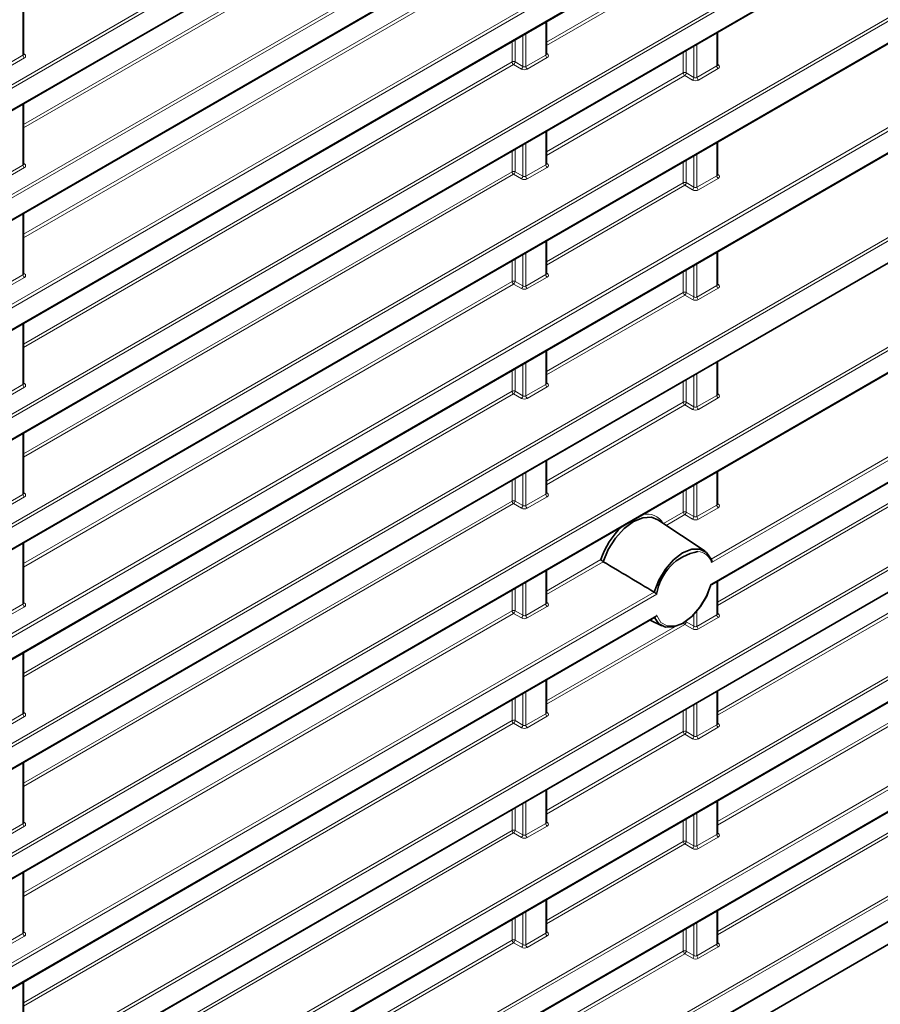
# Model space of a CAD drawing. Header units: millimetres. Extents: x 0 to 1118, y 0 to 864.
# Tile 36 of 256: x 188 to 208, y 137 to 160. Entities that reach past the tile are written whole.
import ezdxf

# ---------------------------------------------------------------- set-up
doc = ezdxf.new("R2010")
doc.units = ezdxf.units.MM

msp = doc.modelspace()

# ---------------------------------------------------------------- linework, layer by layer
at = {"color": 7, "linetype": 'Continuous', "lineweight": 18}
for p, q in [((187.6368, 158.4169), (321.3809, 235.6257)), ((321.4144, 235.5656), (187.6703, 158.3568)), ((187.6703, 157.8565), (321.4144, 235.0654)), ((187.6368, 155.8652), (321.3809, 233.074)), ((321.4144, 233.0139), (187.6703, 155.8051)), ((187.6703, 155.3049), (321.4144, 232.5137)), ((187.6368, 153.3135), (321.3809, 230.5224)), ((321.4144, 230.4622), (187.6703, 153.2534)), ((187.6703, 152.7532), (321.4144, 229.962)), ((187.6368, 150.7618), (321.3809, 227.9707)), ((321.4144, 227.9106), (187.6703, 150.7017)), ((187.6703, 150.2015), (321.4144, 227.4103)), ((187.6368, 148.2101), (321.3809, 225.419)), ((321.4144, 225.3589), (187.6703, 148.15)), ((187.6703, 147.6498), (321.4144, 224.8586)), ((187.6368, 145.6584), (321.3809, 222.8673)), ((321.4144, 222.8072), (187.6703, 145.5983)), ((187.6703, 145.0981), (321.4144, 222.307)), ((187.6368, 143.1067), (321.3809, 220.3156)), ((321.4144, 220.2555), (187.6703, 143.0466)), ((187.6703, 142.5464), (321.4144, 219.7553)), ((187.6368, 140.555), (321.3809, 217.7639)), ((321.4144, 217.7038), (187.6703, 140.4949)), ((187.6703, 139.9947), (321.4144, 217.2036)), ((187.6368, 135.4517), (321.3809, 212.6605)), ((321.4144, 212.6004), (187.6703, 135.3916)), ((187.6703, 134.8913), (321.4144, 212.1002)), ((187.6368, 132.9), (321.3809, 210.1088)), ((321.4144, 210.0487), (187.6703, 132.8399)), ((187.6703, 132.3396), (321.4144, 209.5485)), ((187.6368, 130.3483), (321.3809, 207.5571)), ((321.4144, 207.497), (187.6703, 130.2882)), ((187.6703, 129.788), (321.4144, 206.9968)), ((187.6368, 127.7966), (321.3809, 205.0055)), ((321.4144, 204.9453), (187.6703, 127.7365)), ((187.6703, 127.2363), (321.4144, 204.4451)), ((188.2752, 157.7032), (199.6336, 164.2603)), ((199.6671, 164.2001), (188.2752, 157.6237)), ((188.2752, 155.1515), (199.6336, 161.7086)), ((199.6671, 161.6484), (188.2752, 155.072)), ((203.6111, 161.453), (200.4298, 159.6165)), ((200.4298, 159.537), (203.6446, 161.3929)), ((188.2605, 159.312), (188.2605, 160.7321)), ((227.153, 160.8156), (204.2597, 147.5996)), ((204.2684, 147.5252), (227.2113, 160.7698)), ((227.2113, 160.2696), (204.2684, 147.0249)), ((200.4151, 160.0937), (200.4151, 159.318)), ((199.8831, 159.7866), (199.8831, 159.0536)), ((199.9519, 159.0506), (199.9519, 159.8263)), ((204.3926, 159.8382), (204.3926, 159.0625)), ((199.6336, 159.6426), (199.6336, 159.1569)), ((199.7024, 159.1579), (199.7024, 159.6823)), ((203.8605, 159.531), (203.8605, 158.7981)), ((203.9294, 158.7951), (203.9294, 159.5707)), ((186.6763, 158.3975), (188.2605, 159.312)), ((188.2752, 159.3503), (188.2953, 159.337)), ((200.4151, 159.318), (199.9519, 159.0506)), ((200.4522, 159.3414), (200.4298, 159.3573)), ((203.6111, 159.387), (203.6111, 158.9013)), ((203.6799, 158.9024), (203.6799, 159.4267)), ((188.294, 159.2519), (186.7816, 158.3788)), ((188.2752, 152.5998), (199.6336, 159.1569)), ((199.6671, 159.0968), (188.2752, 152.5203)), ((199.6671, 159.0968), (199.8478, 158.9925)), ((199.8831, 159.0536), (199.7024, 159.1579)), ((199.9854, 158.9905), (200.4486, 159.2579)), ((204.3926, 159.0625), (203.9294, 158.7951)), ((204.4297, 159.0859), (204.4072, 159.1017)), ((203.6111, 158.9013), (200.4298, 157.0648)), ((200.4298, 156.9853), (203.6446, 158.8412)), ((203.6446, 158.8412), (203.8252, 158.7369)), ((203.8605, 158.7981), (203.6799, 158.9024)), ((203.9629, 158.735), (204.4261, 159.0024)), ((188.2605, 156.7603), (188.2605, 158.1804)), ((200.4151, 157.542), (200.4151, 156.7663)), ((199.8831, 157.2349), (199.8831, 156.5019)), ((199.9519, 156.4989), (199.9519, 157.2746)), ((204.3926, 157.2865), (204.3926, 156.5108)), ((199.6336, 157.0909), (199.6336, 156.6052)), ((199.7024, 156.6062), (199.7024, 157.1306)), ((203.9294, 156.2434), (203.9294, 157.0191)), ((188.2752, 156.7986), (188.2953, 156.7853)), ((200.4522, 156.7897), (200.4298, 156.8056)), ((203.6111, 156.8353), (203.6111, 156.3496)), ((203.6799, 156.3507), (203.6799, 156.8751)), ((203.8605, 156.9793), (203.8605, 156.2464)), ((186.6763, 155.8458), (188.2605, 156.7603)), ((188.294, 156.7002), (186.7816, 155.8271)), ((188.2752, 150.0481), (199.6336, 156.6052)), ((199.6671, 156.5451), (188.2752, 149.9686)), ((199.6671, 156.5451), (199.8478, 156.4408)), ((199.8831, 156.5019), (199.7024, 156.6062)), ((200.4151, 156.7663), (199.9519, 156.4989)), ((199.9854, 156.4388), (200.4486, 156.7062)), ((204.4297, 156.5342), (204.4072, 156.55)), ((203.6111, 156.3496), (200.4298, 154.5131)), ((203.8605, 156.2464), (203.6799, 156.3507)), ((204.3926, 156.5108), (203.9294, 156.2434)), ((203.9629, 156.1833), (204.4261, 156.4507)), ((200.4298, 154.4336), (203.6446, 156.2895)), ((203.6446, 156.2895), (203.8252, 156.1852)), ((188.2605, 154.2086), (188.2605, 155.6287)), ((200.4151, 154.9903), (200.4151, 154.2147)), ((199.9519, 153.9472), (199.9519, 154.7229)), ((204.3926, 154.7348), (204.3926, 153.9591)), ((199.6336, 154.5392), (199.6336, 154.0535)), ((199.7024, 154.0545), (199.7024, 154.5789)), ((199.8831, 154.6832), (199.8831, 153.9503)), ((200.4522, 154.238), (200.4298, 154.2539)), ((203.6111, 154.2836), (203.6111, 153.7979)), ((203.6799, 153.799), (203.6799, 154.3234)), ((203.8605, 154.4276), (203.8605, 153.6947)), ((203.9294, 153.6917), (203.9294, 154.4674)), ((186.6763, 153.2941), (188.2605, 154.2086)), ((188.294, 154.1485), (186.7816, 153.2754)), ((188.2752, 154.2469), (188.2953, 154.2336)), ((188.2752, 147.4964), (199.6336, 154.0535)), ((199.8831, 153.9503), (199.7024, 154.0545)), ((200.4151, 154.2147), (199.9519, 153.9472)), ((199.9854, 153.8871), (200.4486, 154.1545)), ((199.6671, 153.9934), (188.2752, 147.4169)), ((199.6671, 153.9934), (199.8478, 153.8891)), ((203.6111, 153.7979), (200.4298, 151.9614)), ((203.8605, 153.6947), (203.6799, 153.799)), ((204.3926, 153.9591), (203.9294, 153.6917)), ((203.9629, 153.6316), (204.4261, 153.899)), ((204.4297, 153.9825), (204.4072, 153.9983)), ((200.4298, 151.8819), (203.6446, 153.7378)), ((203.6446, 153.7378), (203.8252, 153.6336)), ((188.2605, 151.6569), (188.2605, 153.077)), ((200.4151, 152.4386), (200.4151, 151.663)), ((199.6336, 151.9875), (199.6336, 151.5018)), ((199.7024, 151.5028), (199.7024, 152.0272)), ((199.8831, 152.1315), (199.8831, 151.3986)), ((199.9519, 151.3955), (199.9519, 152.1712)), ((204.3926, 152.1831), (204.3926, 151.4074)), ((203.6799, 151.2473), (203.6799, 151.7717)), ((203.8605, 151.876), (203.8605, 151.143)), ((203.9294, 151.14), (203.9294, 151.9157)), ((186.6763, 150.7424), (188.2605, 151.6569)), ((188.294, 151.5968), (186.7816, 150.7237)), ((188.2752, 151.6952), (188.2953, 151.6819)), ((200.4151, 151.663), (199.9519, 151.3955)), ((199.9854, 151.3354), (200.4486, 151.6028)), ((200.4522, 151.6864), (200.4298, 151.7022)), ((203.6111, 151.732), (203.6111, 151.2463)), ((188.2752, 144.9447), (199.6336, 151.5018)), ((199.6671, 151.4417), (188.2752, 144.8652)), ((199.6671, 151.4417), (199.8478, 151.3374)), ((199.8831, 151.3986), (199.7024, 151.5028)), ((204.3926, 151.4074), (203.9294, 151.14)), ((203.9629, 151.0799), (204.4261, 151.3473)), ((204.4297, 151.4308), (204.4072, 151.4466)), ((203.6111, 151.2463), (200.4298, 149.4097)), ((200.4298, 149.3303), (203.6446, 151.1861)), ((203.6446, 151.1861), (203.8252, 151.0819)), ((203.8605, 151.143), (203.6799, 151.2473)), ((188.2605, 149.1052), (188.2605, 150.5253)), ((200.4151, 149.8869), (200.4151, 149.1113)), ((199.7024, 148.9512), (199.7024, 149.4755)), ((199.8831, 149.5798), (199.8831, 148.8469)), ((199.9519, 148.8439), (199.9519, 149.6195)), ((204.3926, 149.6314), (204.3926, 148.8557)), ((199.6336, 149.4358), (199.6336, 148.9501)), ((203.6799, 148.6956), (203.6799, 149.22)), ((203.8605, 149.3243), (203.8605, 148.5913)), ((203.9294, 148.5883), (203.9294, 149.364)), ((186.6763, 148.1907), (188.2605, 149.1052)), ((188.294, 149.0451), (186.7816, 148.172)), ((188.2752, 149.1435), (188.2953, 149.1303)), ((200.4151, 149.1113), (199.9519, 148.8439)), ((199.9854, 148.7837), (200.4486, 149.0512)), ((200.4522, 149.1347), (200.4298, 149.1505)), ((203.6111, 149.1803), (203.6111, 148.6946)), ((208.9144, 149.2044), (204.4072, 146.6025)), ((204.4072, 146.523), (208.9479, 149.1443)), ((188.2752, 142.393), (199.6336, 148.9501)), ((199.6671, 148.89), (188.2752, 142.3136)), ((199.6671, 148.89), (199.8478, 148.7857)), ((199.8831, 148.8469), (199.7024, 148.9512)), ((204.3926, 148.8557), (203.9294, 148.5883)), ((203.9629, 148.5282), (204.4261, 148.7956)), ((204.4297, 148.8791), (204.4072, 148.895)), ((203.6111, 148.6946), (203.1489, 148.4278)), ((203.2128, 148.3852), (203.6446, 148.6345)), ((203.6446, 148.6345), (203.8252, 148.5302)), ((203.8605, 148.5913), (203.6799, 148.6956)), ((188.2605, 146.5536), (188.2605, 147.9736)), ((201.6944, 147.5881), (200.4298, 146.858)), ((200.4298, 146.7786), (201.7505, 147.541)), ((200.4151, 147.3353), (200.4151, 146.5596)), ((199.8831, 147.0281), (199.8831, 146.2952)), ((199.9519, 146.2922), (199.9519, 147.0678)), ((204.3926, 147.0797), (204.3926, 146.304)), ((187.6368, 138.0034), (202.9345, 146.8346)), ((202.9929, 146.7888), (187.6703, 137.9432)), ((199.6336, 146.8841), (199.6336, 146.3984)), ((199.7024, 146.3995), (199.7024, 146.9238)), ((186.6763, 145.639), (188.2605, 146.5536)), ((188.294, 146.4934), (186.7816, 145.6203)), ((188.2752, 146.5918), (188.2953, 146.5786)), ((200.4151, 146.5596), (199.9519, 146.2922)), ((199.9854, 146.2321), (200.4486, 146.4995)), ((200.4522, 146.583), (200.4298, 146.5988)), ((208.9144, 146.6527), (204.4072, 144.0508)), ((204.4072, 143.9713), (208.9479, 146.5926)), ((187.6703, 137.443), (202.9929, 146.2886)), ((188.2752, 139.8413), (199.6336, 146.3984)), ((199.6671, 146.3383), (188.2752, 139.7619)), ((199.6671, 146.3383), (199.8478, 146.234)), ((199.8831, 146.2952), (199.7024, 146.3995)), ((203.8605, 146.3183), (203.8605, 146.0396)), ((203.9294, 146.0366), (203.9294, 146.3949)), ((204.3926, 146.304), (203.9294, 146.0366)), ((203.9629, 145.9765), (204.4261, 146.2439)), ((204.4297, 146.3274), (204.4072, 146.3433)), ((200.4298, 144.2269), (203.6446, 146.0828)), ((203.416, 146.0303), (200.4298, 144.3063)), ((203.6446, 146.0828), (203.8252, 145.9785)), ((203.6799, 146.1439), (203.6799, 146.161)), ((203.8605, 146.0396), (203.6799, 146.1439)), ((188.2605, 144.0019), (188.2605, 145.4219)), ((200.4151, 144.7836), (200.4151, 144.0079)), ((199.8831, 144.4764), (199.8831, 143.7435)), ((199.9519, 143.7405), (199.9519, 144.5161)), ((204.3926, 144.528), (204.3926, 143.7523)), ((199.6336, 144.3324), (199.6336, 143.8467)), ((199.7024, 143.8478), (199.7024, 144.3721)), ((203.8605, 144.2209), (203.8605, 143.4879)), ((203.9294, 143.4849), (203.9294, 144.2606)), ((186.6763, 143.0873), (188.2605, 144.0019)), ((188.2752, 144.0401), (188.2953, 144.0269)), ((200.4151, 144.0079), (199.9519, 143.7405)), ((200.4522, 144.0313), (200.4298, 144.0471)), ((203.6111, 144.0769), (203.6111, 143.5912)), ((203.6799, 143.5922), (203.6799, 144.1166)), ((208.9144, 144.101), (204.4072, 141.4991)), ((204.4072, 141.4196), (208.9479, 144.0409)), ((188.294, 143.9418), (186.7816, 143.0687)), ((188.2752, 137.2896), (199.6336, 143.8467)), ((199.6671, 143.7866), (188.2752, 137.2102)), ((199.6671, 143.7866), (199.8478, 143.6823)), ((199.8831, 143.7435), (199.7024, 143.8478)), ((199.9854, 143.6804), (200.4486, 143.9478)), ((204.3926, 143.7523), (203.9294, 143.4849)), ((204.4297, 143.7757), (204.4072, 143.7916)), ((203.6111, 143.5912), (200.4298, 141.7546)), ((200.4298, 141.6752), (203.6446, 143.5311)), ((203.6446, 143.5311), (203.8252, 143.4268)), ((203.8605, 143.4879), (203.6799, 143.5922)), ((203.9629, 143.4248), (204.4261, 143.6922)), ((188.2605, 141.4502), (188.2605, 142.8702)), ((200.4151, 142.2319), (200.4151, 141.4562)), ((199.8831, 141.9247), (199.8831, 141.1918)), ((199.9519, 141.1888), (199.9519, 141.9645)), ((204.3926, 141.9763), (204.3926, 141.2007)), ((199.6336, 141.7807), (199.6336, 141.295)), ((199.7024, 141.2961), (199.7024, 141.8205)), ((203.8605, 141.6692), (203.8605, 140.9363)), ((203.9294, 140.9332), (203.9294, 141.7089)), ((186.6763, 140.5356), (188.2605, 141.4502)), ((188.2752, 141.4884), (188.2953, 141.4752)), ((200.4151, 141.4562), (199.9519, 141.1888)), ((200.4522, 141.4796), (200.4298, 141.4954)), ((203.6111, 141.5252), (203.6111, 141.0395)), ((203.6799, 141.0405), (203.6799, 141.5649)), ((208.9144, 141.5493), (204.4072, 138.9474)), ((204.4072, 138.8679), (208.9479, 141.4892)), ((188.294, 141.3901), (186.7816, 140.517)), ((188.2752, 134.7379), (199.6336, 141.295)), ((199.6671, 141.2349), (188.2752, 134.6585)), ((199.6671, 141.2349), (199.8478, 141.1306)), ((199.8831, 141.1918), (199.7024, 141.2961)), ((199.9854, 141.1287), (200.4486, 141.3961)), ((204.4297, 141.2241), (204.4072, 141.2399)), ((203.6111, 141.0395), (200.4298, 139.2029)), ((200.4298, 139.1235), (203.6446, 140.9794)), ((203.6446, 140.9794), (203.8252, 140.8751)), ((203.8605, 140.9363), (203.6799, 141.0405)), ((204.3926, 141.2007), (203.9294, 140.9332)), ((203.9629, 140.8731), (204.4261, 141.1405)), ((188.2605, 138.8985), (188.2605, 140.3186)), ((200.4151, 139.6802), (200.4151, 138.9045)), ((199.9519, 138.6371), (199.9519, 139.4128)), ((204.3926, 139.4246), (204.3926, 138.649)), ((199.6336, 139.229), (199.6336, 138.7433)), ((199.7024, 138.7444), (199.7024, 139.2688)), ((199.8831, 139.373), (199.8831, 138.6401)), ((203.9294, 138.3816), (203.9294, 139.1572)), ((188.2752, 138.9367), (188.2953, 138.9235)), ((200.4522, 138.9279), (200.4298, 138.9437)), ((203.6111, 138.9735), (203.6111, 138.4878)), ((203.6799, 138.4888), (203.6799, 139.0132)), ((203.8605, 139.1175), (203.8605, 138.3846)), ((186.6763, 137.9839), (188.2605, 138.8985)), ((188.294, 138.8384), (186.7816, 137.9653)), ((188.2752, 132.1863), (199.6336, 138.7433)), ((199.8831, 138.6401), (199.7024, 138.7444)), ((200.4151, 138.9045), (199.9519, 138.6371)), ((199.9854, 138.577), (200.4486, 138.8444)), ((199.6671, 138.6832), (188.2752, 132.1068)), ((199.6671, 138.6832), (199.8478, 138.579)), ((203.6111, 138.4878), (200.4298, 136.6513)), ((203.8605, 138.3846), (203.6799, 138.4888)), ((204.3926, 138.649), (203.9294, 138.3816)), ((203.9629, 138.3214), (204.4261, 138.5889)), ((204.4297, 138.6724), (204.4072, 138.6882)), ((200.4298, 136.5718), (203.6446, 138.4277)), ((203.6446, 138.4277), (203.8252, 138.3234)), ((188.2605, 136.3468), (188.2605, 137.7669))]:
    msp.add_line(p, q, dxfattribs=at)
at = {"color": 7, "linetype": 'Continuous', "lineweight": 35}
for p, q in [((187.6599, 157.8337), (321.4041, 235.0425)), ((187.6599, 155.282), (321.4041, 232.4908)), ((187.6599, 152.7303), (321.4041, 229.9391)), ((187.6599, 150.1786), (321.4041, 227.3874)), ((187.6599, 147.6269), (321.4041, 224.8358)), ((187.6599, 145.0752), (321.4041, 222.2841)), ((187.6599, 142.5235), (321.4041, 219.7324)), ((187.6599, 139.9718), (321.4041, 217.1807)), ((187.6599, 134.8684), (321.4041, 212.0773)), ((187.6599, 132.3168), (321.4041, 209.5256)), ((187.6599, 129.7651), (321.4041, 206.9739)), ((187.6599, 127.2134), (321.4041, 204.4222)), ((188.2752, 159.3337), (188.2752, 160.7405)), ((204.2756, 147.0121), (227.1834, 160.2366)), ((200.4298, 159.3397), (200.4298, 160.1022)), ((204.4072, 159.0842), (204.4072, 159.8466)), ((188.2752, 156.782), (188.2752, 158.1888)), ((200.4298, 156.788), (200.4298, 157.5505)), ((204.4072, 156.5325), (204.4072, 157.2949)), ((188.2752, 154.2303), (188.2752, 155.6372)), ((200.4298, 154.2363), (200.4298, 154.9988)), ((204.4072, 153.9808), (204.4072, 154.7432)), ((188.2752, 151.6786), (188.2752, 153.0855)), ((200.4298, 151.6846), (200.4298, 152.4471)), ((204.4072, 151.4291), (204.4072, 152.1915)), ((188.2752, 149.1269), (188.2752, 150.5338)), ((200.4298, 149.1329), (200.4298, 149.8954)), ((204.4072, 148.8774), (204.4072, 149.6399)), ((204.1166, 147.7831), (203.0166, 148.5159)), ((188.2752, 146.5752), (188.2752, 147.9821)), ((200.4298, 146.5812), (200.4298, 147.3437)), ((204.4072, 146.3257), (204.4072, 147.0882)), ((187.6599, 137.4201), (202.965, 146.2556)), ((202.8404, 146.1837), (203.1149, 146.0479)), ((188.2752, 144.0235), (188.2752, 145.4304)), ((200.4298, 144.0296), (200.4298, 144.792)), ((204.4072, 143.774), (204.4072, 144.5365)), ((188.2752, 141.4718), (188.2752, 142.8787)), ((200.4298, 141.4779), (200.4298, 142.2403)), ((204.4072, 141.2223), (204.4072, 141.9848)), ((188.2752, 138.9201), (188.2752, 140.327)), ((200.4298, 138.9262), (200.4298, 139.6886)), ((204.4072, 138.6706), (204.4072, 139.4331)), ((208.9126, 138.9579), (204.4072, 136.357)), ((188.2752, 136.3685), (188.2752, 137.7753))]:
    msp.add_line(p, q, dxfattribs=at)
at = {"color": 7, "linetype": 'Continuous', "lineweight": 35, "flags": 128}
for points in [[(201.7505, 147.541), (201.8682, 147.8248), (202.0341, 148.0889), (202.2347, 148.3116), (202.4532, 148.4744), (202.6718, 148.5639), (202.8724, 148.5728), (203.0166, 148.5159)], [(204.2597, 147.5996), (204.1549, 147.7534), (203.9996, 147.8324), (203.8079, 147.8294), (203.5971, 147.7448), (203.3864, 147.5861), (203.1947, 147.3677), (203.0394, 147.1094), (202.9345, 146.8346)], [(202.9345, 146.2528), (203.0394, 146.099), (203.1947, 146.02), (203.3864, 146.023), (203.5971, 146.1076), (203.8079, 146.2663), (203.9996, 146.4847), (204.1549, 146.743), (204.2597, 147.0178)]]:
    msp.add_lwpolyline(points, dxfattribs=at)
at = {"color": 7, "linetype": 'Continuous', "lineweight": 18, "flags": 128}
msp.add_lwpolyline([(204.2684, 147.0249), (204.1716, 146.7558), (204.0229, 146.5011), (203.8367, 146.2853), (203.6306, 146.1291), (203.4246, 146.0474), (203.2383, 146.0481), (203.0897, 146.1312), (202.9929, 146.2886)], dxfattribs=at)
at = {"color": 7, "linetype": 'Continuous', "lineweight": 18}
for centre, radius, start, end in [((188.3378, 159.3157), 0.0774, 182.73424, 235.53336), ((188.2797, 159.3604), 0.0281, 259.94532, 303.58137), ((200.4924, 159.3217), 0.0774, 182.73424, 235.53336), ((200.437, 159.3659), 0.0288, 255.19806, 301.84826), ((199.6691, 159.0881), 0.0774, 64.47048, 117.26164), ((199.7109, 159.1606), 0.0774, 182.73424, 235.53336), ((199.6179, 159.166), 0.085, 305.44584, 354.55416), ((204.4699, 159.0662), 0.0774, 182.73424, 235.53336), ((204.4145, 159.1104), 0.0289, 255.42575, 301.82467), ((199.7985, 159.0617), 0.085, 305.44584, 354.55416), ((200.0292, 159.0543), 0.0774, 182.73424, 235.53336), ((203.6466, 158.8325), 0.0774, 64.47048, 117.26164), ((203.6884, 158.905), 0.0774, 182.73424, 235.53336), ((203.5953, 158.9104), 0.085, 305.44584, 354.55416), ((203.776, 158.8062), 0.085, 305.44584, 354.55416), ((204.0067, 158.7988), 0.0774, 182.73424, 235.53336), ((188.2797, 156.8088), 0.0281, 259.94532, 303.58137), ((200.437, 156.8142), 0.0288, 255.19806, 301.84826), ((188.3378, 156.764), 0.0774, 182.73424, 235.53336), ((199.6691, 156.5364), 0.0774, 64.47048, 117.26164), ((199.7109, 156.6089), 0.0774, 182.73424, 235.53336), ((199.6179, 156.6143), 0.085, 305.44584, 354.55416), ((200.4924, 156.77), 0.0774, 182.73424, 235.53336), ((199.7985, 156.51), 0.085, 305.44584, 354.55416), ((200.0292, 156.5026), 0.0774, 182.73424, 235.53336), ((203.6466, 156.2808), 0.0774, 64.47048, 117.26164), ((203.6884, 156.3533), 0.0774, 182.73424, 235.53336), ((203.5953, 156.3587), 0.085, 305.44584, 354.55416), ((204.4699, 156.5145), 0.0774, 182.73424, 235.53336), ((204.4145, 156.5587), 0.0289, 255.42575, 301.82467), ((203.776, 156.2545), 0.085, 305.44584, 354.55416), ((204.0067, 156.2471), 0.0774, 182.73424, 235.53336), ((188.3378, 154.2123), 0.0774, 182.73424, 235.53336), ((188.2797, 154.2571), 0.0281, 259.94532, 303.58137), ((199.6691, 153.9847), 0.0774, 64.47048, 117.26164), ((199.7109, 154.0572), 0.0774, 182.73424, 235.53336), ((199.6179, 154.0626), 0.085, 305.44584, 354.55416), ((200.4924, 154.2183), 0.0774, 182.73424, 235.53336), ((200.437, 154.2625), 0.0288, 255.19806, 301.84826), ((199.7985, 153.9583), 0.085, 305.44584, 354.55416), ((200.0292, 153.9509), 0.0774, 182.73424, 235.53336), ((203.6466, 153.7291), 0.0774, 64.47048, 117.26164), ((203.6884, 153.8016), 0.0774, 182.73424, 235.53336), ((203.5953, 153.8071), 0.085, 305.44584, 354.55416), ((204.4699, 153.9628), 0.0774, 182.73424, 235.53336), ((204.4145, 154.007), 0.0289, 255.42575, 301.82467), ((203.776, 153.7028), 0.085, 305.44584, 354.55416), ((204.0067, 153.6954), 0.0774, 182.73424, 235.53336), ((188.3378, 151.6606), 0.0774, 182.73424, 235.53336), ((188.2797, 151.7054), 0.0281, 259.94532, 303.58137), ((199.6691, 151.433), 0.0774, 64.47048, 117.26164), ((200.4924, 151.6667), 0.0774, 182.73424, 235.53336), ((200.437, 151.7108), 0.0288, 255.19806, 301.84826), ((199.7109, 151.5055), 0.0774, 182.73424, 235.53336), ((199.6179, 151.5109), 0.085, 305.44584, 354.55416), ((199.7985, 151.4066), 0.085, 305.44584, 354.55416), ((200.0292, 151.3992), 0.0774, 182.73424, 235.53336), ((204.4699, 151.4111), 0.0774, 182.73424, 235.53336), ((204.4145, 151.4553), 0.0289, 255.42575, 301.82467), ((203.6466, 151.1775), 0.0774, 64.47048, 117.26164), ((203.6884, 151.2499), 0.0774, 182.73424, 235.53336), ((203.5953, 151.2554), 0.085, 305.44584, 354.55416), ((203.776, 151.1511), 0.085, 305.44584, 354.55416), ((204.0067, 151.1437), 0.0774, 182.73424, 235.53336), ((188.3378, 149.1089), 0.0774, 182.73424, 235.53336), ((188.2797, 149.1537), 0.0281, 259.94532, 303.58137), ((200.4924, 149.115), 0.0774, 182.73424, 235.53336), ((200.437, 149.1591), 0.0288, 255.19806, 301.84826), ((199.6691, 148.8813), 0.0774, 64.47048, 117.26164), ((199.7109, 148.9538), 0.0774, 182.73424, 235.53336), ((199.6179, 148.9592), 0.085, 305.44584, 354.55416), ((199.7985, 148.8549), 0.085, 305.44584, 354.55416), ((200.0292, 148.8475), 0.0774, 182.73424, 235.53336), ((204.4699, 148.8594), 0.0774, 182.73424, 235.53336), ((204.4145, 148.9036), 0.0289, 255.42575, 301.82467), ((202.7754, 148.2278), 0.4192, 28.13766, 106.14061), ((203.6466, 148.6258), 0.0774, 64.47048, 117.26164), ((203.6884, 148.6983), 0.0774, 182.73424, 235.53336), ((203.5953, 148.7037), 0.085, 305.44584, 354.55416), ((203.776, 148.5994), 0.085, 305.44584, 354.55416), ((204.0067, 148.592), 0.0774, 182.73424, 235.53336), ((203.9359, 147.4307), 0.3457, 15.86701, 87.10129), ((188.3378, 146.5572), 0.0774, 182.73424, 235.53336), ((188.2797, 146.602), 0.0281, 259.94532, 303.58137), ((200.4924, 146.5633), 0.0774, 182.73424, 235.53336), ((200.437, 146.6074), 0.0288, 255.19806, 301.84826), ((199.6691, 146.3296), 0.0774, 64.47048, 117.26164), ((199.7109, 146.4021), 0.0774, 182.73424, 235.53336), ((199.6179, 146.4075), 0.085, 305.44584, 354.55416), ((199.7985, 146.3032), 0.085, 305.44584, 354.55416), ((200.0292, 146.2959), 0.0774, 182.73424, 235.53336), ((204.4699, 146.3077), 0.0774, 182.73424, 235.53336), ((204.4145, 146.3519), 0.0288, 255.19806, 301.84826), ((203.6891, 146.147), 0.0782, 201.08419, 235.31116), ((203.5953, 146.152), 0.085, 305.44584, 354.55416), ((203.6502, 146.0846), 0.0663, 63.36952, 78.36932), ((203.776, 146.0477), 0.085, 305.44584, 354.55416), ((204.0067, 146.0403), 0.0774, 182.73424, 235.53336), ((188.3378, 144.0056), 0.0774, 182.73424, 235.53336), ((188.2797, 144.0503), 0.0281, 259.94532, 303.58137), ((200.4924, 144.0116), 0.0774, 182.73424, 235.53336), ((200.437, 144.0558), 0.0288, 255.19806, 301.84826), ((199.6691, 143.7779), 0.0774, 64.47048, 117.26164), ((199.7109, 143.8504), 0.0774, 182.73424, 235.53336), ((199.6179, 143.8558), 0.085, 305.44584, 354.55416), ((199.7985, 143.7516), 0.085, 305.44584, 354.55416), ((200.0292, 143.7442), 0.0774, 182.73424, 235.53336), ((204.4699, 143.756), 0.0774, 182.73424, 235.53336), ((204.4145, 143.8002), 0.0288, 255.19806, 301.84826), ((203.6466, 143.5224), 0.0774, 64.47048, 117.26164), ((203.6884, 143.5949), 0.0774, 182.73424, 235.53336), ((203.5953, 143.6003), 0.085, 305.44584, 354.55416), ((203.776, 143.496), 0.085, 305.44584, 354.55416), ((204.0067, 143.4886), 0.0774, 182.73424, 235.53336), ((188.3378, 141.4539), 0.0774, 182.73424, 235.53336), ((188.2797, 141.4986), 0.0281, 259.94532, 303.58137), ((200.4924, 141.4599), 0.0774, 182.73424, 235.53336), ((200.437, 141.5041), 0.0288, 255.19806, 301.84826), ((199.6691, 141.2262), 0.0774, 64.47048, 117.26164), ((199.7109, 141.2987), 0.0774, 182.73424, 235.53336), ((199.6179, 141.3041), 0.085, 305.44584, 354.55416), ((204.4145, 141.2486), 0.0289, 255.42575, 301.82467), ((199.7985, 141.1999), 0.085, 305.44584, 354.55416), ((200.0292, 141.1925), 0.0774, 182.73424, 235.53336), ((203.6466, 140.9707), 0.0774, 64.47048, 117.26164), ((203.6884, 141.0432), 0.0774, 182.73424, 235.53336), ((203.5953, 141.0486), 0.085, 305.44584, 354.55416), ((204.4699, 141.2044), 0.0774, 182.73424, 235.53336), ((203.776, 140.9443), 0.085, 305.44584, 354.55416), ((204.0067, 140.9369), 0.0774, 182.73424, 235.53336), ((188.2797, 138.9469), 0.0281, 259.94532, 303.58137), ((200.437, 138.9524), 0.0289, 255.42575, 301.82467), ((188.3378, 138.9022), 0.0774, 182.73424, 235.53336), ((199.6691, 138.6745), 0.0774, 64.47048, 117.26164), ((199.7109, 138.747), 0.0774, 182.73424, 235.53336), ((199.6179, 138.7525), 0.085, 305.44584, 354.55416), ((200.4924, 138.9082), 0.0774, 182.73424, 235.53336), ((199.7985, 138.6482), 0.085, 305.44584, 354.55416), ((200.0292, 138.6408), 0.0774, 182.73424, 235.53336), ((203.6466, 138.419), 0.0774, 64.47048, 117.26164), ((203.6884, 138.4915), 0.0774, 182.73424, 235.53336), ((203.5953, 138.4969), 0.085, 305.44584, 354.55416), ((204.4699, 138.6527), 0.0774, 182.73424, 235.53336), ((204.4145, 138.6968), 0.0288, 255.19806, 301.84826), ((203.776, 138.3926), 0.085, 305.44584, 354.55416), ((204.0067, 138.3852), 0.0774, 182.73424, 235.53336)]:
    msp.add_arc(centre, radius, start, end, dxfattribs=at)
at = {"color": 7, "linetype": 'Continuous', "lineweight": 35}
for centre, radius, start, end in [((203.4934, 146.9842), 1.8977, 133.77147, 161.44299), ((204.1579, 146.616), 1.1778, 99.998, 171.56286)]:
    msp.add_arc(centre, radius, start, end, dxfattribs=at)
at = {"color": 7, "linetype": 'Continuous', "lineweight": 18}
for centre, major_axis, ratio, start_param, end_param in [((188.2252, 159.3367), (0.0499, -0.0051), 0.6339088, 5.5620998, 6.347498), ((188.2233, 159.297), (0.1, -0.0048), 0.6066673, 5.526852, 7.080195), ((200.3798, 159.3427), (0.0499, -0.0051), 0.6339088, 5.5620998, 6.347498), ((200.3779, 159.303), (0.1, -0.0048), 0.6066673, 5.526852, 7.0452884), ((204.3572, 159.0872), (0.0499, -0.0051), 0.6339088, 5.5620998, 6.347498), ((204.3554, 159.0475), (0.1, -0.0048), 0.6066673, 5.526852, 7.0452884), ((199.9147, 159.0356), (0.1, -0.0048), 0.6066673, 4.0084155, 5.526852), ((199.9165, 159.0753), (0.0499, -0.0051), 0.6339088, 4.0436634, 5.5620998), ((203.8922, 158.7801), (0.1, -0.0048), 0.6066673, 4.0084155, 5.526852), ((203.894, 158.8198), (0.0499, -0.0051), 0.6339088, 4.0436634, 5.5620998), ((188.2252, 156.785), (0.0499, -0.0051), 0.6339088, 5.5620998, 6.347498), ((188.2233, 156.7453), (0.1, -0.0048), 0.6066673, 5.526852, 7.080195), ((200.3798, 156.791), (0.0499, -0.0051), 0.6339088, 5.5620998, 6.347498), ((200.3779, 156.7513), (0.1, -0.0048), 0.6066673, 5.526852, 7.0452884), ((199.9147, 156.4839), (0.1, -0.0048), 0.6066673, 4.0084155, 5.526852), ((199.9165, 156.5236), (0.0499, -0.0051), 0.6339088, 4.0436634, 5.5620998), ((204.3572, 156.5355), (0.0499, -0.0051), 0.6339088, 5.5620998, 6.347498), ((204.3554, 156.4958), (0.1, -0.0048), 0.6066673, 5.526852, 7.0452884), ((203.8922, 156.2284), (0.1, -0.0048), 0.6066673, 4.0084155, 5.526852), ((203.894, 156.2681), (0.0499, -0.0051), 0.6339088, 4.0436634, 5.5620998), ((188.2252, 154.2333), (0.0499, -0.0051), 0.6339088, 5.5620998, 6.347498), ((188.2233, 154.1936), (0.1, -0.0048), 0.6066673, 5.526852, 7.080195), ((200.3798, 154.2393), (0.0499, -0.0051), 0.6339088, 5.5620998, 6.347498), ((200.3779, 154.1996), (0.1, -0.0048), 0.6066673, 5.526852, 7.0452884), ((199.9147, 153.9322), (0.1, -0.0048), 0.6066673, 4.0084155, 5.526852), ((199.9165, 153.9719), (0.0499, -0.0051), 0.6339088, 4.0436634, 5.5620998), ((204.3572, 153.9838), (0.0499, -0.0051), 0.6339088, 5.5620998, 6.347498), ((204.3554, 153.9441), (0.1, -0.0048), 0.6066673, 5.526852, 7.0452884), ((203.8922, 153.6767), (0.1, -0.0048), 0.6066673, 4.0084155, 5.526852), ((203.894, 153.7164), (0.0499, -0.0051), 0.6339088, 4.0436634, 5.5620998), ((188.2252, 151.6816), (0.0499, -0.0051), 0.6339088, 5.5620998, 6.347498), ((188.2233, 151.6419), (0.1, -0.0048), 0.6066673, 5.526852, 7.080195), ((200.3798, 151.6877), (0.0499, -0.0051), 0.6339088, 5.5620998, 6.347498), ((200.3779, 151.6479), (0.1, -0.0048), 0.6066673, 5.526852, 7.0452884), ((199.9147, 151.3805), (0.1, -0.0048), 0.6066673, 4.0084155, 5.526852), ((199.9165, 151.4202), (0.0499, -0.0051), 0.6339088, 4.0436634, 5.5620998), ((204.3572, 151.4321), (0.0499, -0.0051), 0.6339088, 5.5620998, 6.347498), ((204.3554, 151.3924), (0.1, -0.0048), 0.6066673, 5.526852, 7.0452884), ((203.8922, 151.125), (0.1, -0.0048), 0.6066673, 4.0084155, 5.526852), ((203.894, 151.1647), (0.0499, -0.0051), 0.6339088, 4.0436634, 5.5620998), ((188.2252, 149.1299), (0.0499, -0.0051), 0.6339088, 5.5620998, 6.347498), ((188.2233, 149.0902), (0.1, -0.0048), 0.6066673, 5.526852, 7.080195), ((200.3798, 149.136), (0.0499, -0.0051), 0.6339088, 5.5620998, 6.347498), ((200.3779, 149.0963), (0.1, -0.0048), 0.6066673, 5.526852, 7.0452884), ((199.9147, 148.8288), (0.1, -0.0048), 0.6066673, 4.0084155, 5.526852), ((199.9165, 148.8685), (0.0499, -0.0051), 0.6339088, 4.0436634, 5.5620998), ((204.3572, 148.8804), (0.0499, -0.0051), 0.6339088, 5.5620998, 6.347498), ((204.3554, 148.8407), (0.1, -0.0048), 0.6066673, 5.526852, 7.0452884), ((203.894, 148.613), (0.0499, -0.0051), 0.6339088, 4.0436634, 5.5620998), ((203.8922, 148.5733), (0.1, -0.0048), 0.6066673, 4.0084155, 5.526852), ((188.2252, 146.5782), (0.0499, -0.0051), 0.6339088, 5.5620998, 6.347498), ((188.2233, 146.5385), (0.1, -0.0048), 0.6066673, 5.526852, 7.080195), ((200.3798, 146.5843), (0.0499, -0.0051), 0.6339088, 5.5620998, 6.347498), ((200.3779, 146.5446), (0.1, -0.0048), 0.6066673, 5.526852, 7.0452884), ((199.9165, 146.3169), (0.0499, -0.0051), 0.6339088, 4.0436634, 5.5620998), ((204.3572, 146.3287), (0.0499, -0.0051), 0.6339088, 5.5620998, 6.347498), ((204.3554, 146.289), (0.1, -0.0048), 0.6066673, 5.526852, 7.0452884), ((199.9147, 146.2772), (0.1, -0.0048), 0.6066673, 4.0084155, 5.526852), ((203.894, 146.0613), (0.0499, -0.0051), 0.6339088, 4.0436634, 5.5620998), ((203.8922, 146.0216), (0.1, -0.0048), 0.6066673, 4.0084155, 5.526852), ((188.2252, 144.0266), (0.0499, -0.0051), 0.6339088, 5.5620998, 6.347498), ((188.2233, 143.9869), (0.1, -0.0048), 0.6066673, 5.526852, 7.080195), ((200.3798, 144.0326), (0.0499, -0.0051), 0.6339088, 5.5620998, 6.347498), ((200.3779, 143.9929), (0.1, -0.0048), 0.6066673, 5.526852, 7.0452884), ((199.9165, 143.7652), (0.0499, -0.0051), 0.6339088, 4.0436634, 5.5620998), ((204.3572, 143.777), (0.0499, -0.0051), 0.6339088, 5.5620998, 6.347498), ((204.3554, 143.7373), (0.1, -0.0048), 0.6066673, 5.526852, 7.0452884), ((199.9147, 143.7255), (0.1, -0.0048), 0.6066673, 4.0084155, 5.526852), ((203.8922, 143.4699), (0.1, -0.0048), 0.6066673, 4.0084155, 5.526852), ((203.894, 143.5096), (0.0499, -0.0051), 0.6339088, 4.0436634, 5.5620998), ((188.2252, 141.4749), (0.0499, -0.0051), 0.6339088, 5.5620998, 6.347498), ((188.2233, 141.4352), (0.1, -0.0048), 0.6066673, 5.526852, 7.080195), ((200.3798, 141.4809), (0.0499, -0.0051), 0.6339088, 5.5620998, 6.347498), ((200.3779, 141.4412), (0.1, -0.0048), 0.6066673, 5.526852, 7.0452884), ((204.3572, 141.2253), (0.0499, -0.0051), 0.6339088, 5.5620998, 6.347498), ((204.3554, 141.1856), (0.1, -0.0048), 0.6066673, 5.526852, 7.0452884), ((199.9147, 141.1738), (0.1, -0.0048), 0.6066673, 4.0084155, 5.526852), ((199.9165, 141.2135), (0.0499, -0.0051), 0.6339088, 4.0436634, 5.5620998), ((203.8922, 140.9182), (0.1, -0.0048), 0.6066673, 4.0084155, 5.526852), ((203.894, 140.9579), (0.0499, -0.0051), 0.6339088, 4.0436634, 5.5620998), ((188.2252, 138.9232), (0.0499, -0.0051), 0.6339088, 5.5620998, 6.347498), ((188.2233, 138.8835), (0.1, -0.0048), 0.6066673, 5.526852, 7.080195), ((200.3798, 138.9292), (0.0499, -0.0051), 0.6339088, 5.5620998, 6.347498), ((200.3779, 138.8895), (0.1, -0.0048), 0.6066673, 5.526852, 7.0452884), ((199.9147, 138.6221), (0.1, -0.0048), 0.6066673, 4.0084155, 5.526852), ((199.9165, 138.6618), (0.0499, -0.0051), 0.6339088, 4.0436634, 5.5620998), ((204.3572, 138.6737), (0.0499, -0.0051), 0.6339088, 5.5620998, 6.347498), ((204.3554, 138.634), (0.1, -0.0048), 0.6066673, 5.526852, 7.0452884), ((203.8922, 138.3665), (0.1, -0.0048), 0.6066673, 4.0084155, 5.526852), ((203.894, 138.4062), (0.0499, -0.0051), 0.6339088, 4.0436634, 5.5620998)]:
    msp.add_ellipse(centre, major_axis=major_axis, ratio=ratio, start_param=start_param, end_param=end_param, dxfattribs=at)
at = {"color": 7, "linetype": 'Continuous', "lineweight": 35}
for points, knots in [([(188.2757, 159.3298), (188.2758, 159.3296), (188.2763, 159.329), (188.2757, 159.3316), (188.2752, 159.3338)], [0, 0, 0, 0, 0.2006657, 1, 1, 1, 1]), ([(200.4303, 159.3359), (200.4303, 159.3358), (200.4305, 159.3354), (200.4302, 159.3381), (200.43, 159.3399)], [0, 0, 0, 0, 0.3061665, 1, 1, 1, 1]), ([(204.4077, 159.0804), (204.4078, 159.0802), (204.408, 159.0798), (204.4077, 159.0825), (204.4074, 159.0844)], [0, 0, 0, 0, 0.3073582, 1, 1, 1, 1]), ([(188.2757, 156.7781), (188.2758, 156.778), (188.2763, 156.7773), (188.2757, 156.7799), (188.2752, 156.7821)], [0, 0, 0, 0, 0.2006657, 1, 1, 1, 1]), ([(200.4303, 156.7842), (200.4303, 156.7841), (200.4305, 156.7837), (200.4302, 156.7864), (200.43, 156.7882)], [0, 0, 0, 0, 0.3061665, 1, 1, 1, 1]), ([(204.4077, 156.5287), (204.4078, 156.5286), (204.408, 156.5281), (204.4077, 156.5308), (204.4074, 156.5327)], [0, 0, 0, 0, 0.3073582, 1, 1, 1, 1]), ([(188.2757, 154.2264), (188.2758, 154.2263), (188.2763, 154.2256), (188.2757, 154.2283), (188.2752, 154.2304)], [0, 0, 0, 0, 0.2006657, 1, 1, 1, 1]), ([(200.4303, 154.2325), (200.4303, 154.2324), (200.4305, 154.232), (200.4302, 154.2347), (200.43, 154.2365)], [0, 0, 0, 0, 0.3061665, 1, 1, 1, 1]), ([(204.4077, 153.977), (204.4078, 153.9769), (204.408, 153.9764), (204.4077, 153.9791), (204.4074, 153.981)], [0, 0, 0, 0, 0.30735816, 1, 1, 1, 1]), ([(188.2757, 151.6747), (188.2758, 151.6746), (188.2763, 151.6739), (188.2757, 151.6766), (188.2752, 151.6787)], [0, 0, 0, 0, 0.2006657, 1, 1, 1, 1]), ([(200.4303, 151.6809), (200.4303, 151.6807), (200.4305, 151.6803), (200.4302, 151.683), (200.43, 151.6849)], [0, 0, 0, 0, 0.3061665, 1, 1, 1, 1]), ([(204.4077, 151.4253), (204.4078, 151.4252), (204.408, 151.4247), (204.4077, 151.4274), (204.4074, 151.4293)], [0, 0, 0, 0, 0.3073582, 1, 1, 1, 1]), ([(188.2757, 149.123), (188.2758, 149.1229), (188.2763, 149.1222), (188.2757, 149.1249), (188.2752, 149.127)], [0, 0, 0, 0, 0.2006657, 1, 1, 1, 1]), ([(200.4303, 149.1292), (200.4303, 149.129), (200.4305, 149.1286), (200.4302, 149.1313), (200.43, 149.1332)], [0, 0, 0, 0, 0.3061665, 1, 1, 1, 1]), ([(204.4077, 148.8736), (204.4078, 148.8735), (204.408, 148.8731), (204.4077, 148.8757), (204.4074, 148.8776)], [0, 0, 0, 0, 0.30735816, 1, 1, 1, 1]), ([(201.7505, 147.541), (201.7403, 147.5471), (201.7281, 147.5561), (201.7079, 147.5732), (201.6996, 147.5815), (201.6944, 147.5881)], [0, 0, 0, 0, 0.5, 0.5, 1, 1, 1, 1]), ([(204.2597, 147.5996), (204.2695, 147.593), (204.2751, 147.58), (204.2773, 147.5524), (204.2742, 147.5378), (204.2684, 147.5252)], [0, 0, 0, 0, 0.5, 0.5, 1, 1, 1, 1]), ([(204.2753, 147.0126), (204.2757, 147.0127), (204.2772, 147.0132), (204.2752, 147.0173), (204.2713, 147.022), (204.2685, 147.0248), (204.2684, 147.0249)], [0, 0, 0, 0, 0.1601293, 0.5656884, 0.984319, 1, 1, 1, 1]), ([(202.9345, 146.8346), (202.945, 146.8284), (202.9575, 146.8194), (202.9784, 146.8026), (202.9871, 146.7948), (202.9929, 146.7888)], [0, 0, 0, 0, 0.5, 0.5, 1, 1, 1, 1]), ([(188.2757, 146.5713), (188.2758, 146.5712), (188.2763, 146.5705), (188.2757, 146.5732), (188.2752, 146.5753)], [0, 0, 0, 0, 0.2006657, 1, 1, 1, 1]), ([(200.4303, 146.5775), (200.4303, 146.5773), (200.4305, 146.5769), (200.4302, 146.5796), (200.43, 146.5815)], [0, 0, 0, 0, 0.3061665, 1, 1, 1, 1]), ([(202.9648, 146.256), (202.9667, 146.257), (202.9735, 146.2605), (202.9833, 146.2715), (202.99, 146.2823), (202.9928, 146.2884), (202.9929, 146.2886)], [0, 0, 0, 0, 0.1601293, 0.5656884, 0.984319, 1, 1, 1, 1]), ([(204.4077, 146.3219), (204.4078, 146.3218), (204.408, 146.3214), (204.4077, 146.3241), (204.4074, 146.3259)], [0, 0, 0, 0, 0.3061665, 1, 1, 1, 1]), ([(188.2757, 144.0196), (188.2758, 144.0195), (188.2763, 144.0188), (188.2757, 144.0215), (188.2752, 144.0236)], [0, 0, 0, 0, 0.2006657, 1, 1, 1, 1]), ([(200.4303, 144.0258), (200.4303, 144.0256), (200.4305, 144.0252), (200.4302, 144.0279), (200.43, 144.0298)], [0, 0, 0, 0, 0.3061665, 1, 1, 1, 1]), ([(204.4077, 143.7702), (204.4078, 143.7701), (204.408, 143.7697), (204.4077, 143.7724), (204.4074, 143.7742)], [0, 0, 0, 0, 0.30616654, 1, 1, 1, 1]), ([(188.2757, 141.468), (188.2758, 141.4678), (188.2763, 141.4671), (188.2757, 141.4698), (188.2752, 141.4719)], [0, 0, 0, 0, 0.20090863, 1, 1, 1, 1]), ([(200.4303, 141.4741), (200.4303, 141.474), (200.4305, 141.4735), (200.4302, 141.4762), (200.43, 141.4781)], [0, 0, 0, 0, 0.30616654, 1, 1, 1, 1]), ([(204.4077, 141.2185), (204.4078, 141.2184), (204.408, 141.218), (204.4077, 141.2207), (204.4074, 141.2226)], [0, 0, 0, 0, 0.3061665, 1, 1, 1, 1]), ([(188.2757, 138.9163), (188.2758, 138.9161), (188.2763, 138.9154), (188.2757, 138.9181), (188.2752, 138.9203)], [0, 0, 0, 0, 0.2009086, 1, 1, 1, 1]), ([(200.4303, 138.9224), (200.4303, 138.9223), (200.4305, 138.9218), (200.4302, 138.9245), (200.43, 138.9264)], [0, 0, 0, 0, 0.3061665, 1, 1, 1, 1]), ([(204.4077, 138.6669), (204.4078, 138.6667), (204.408, 138.6663), (204.4077, 138.669), (204.4074, 138.6709)], [0, 0, 0, 0, 0.3061665, 1, 1, 1, 1])]:
    msp.add_open_spline(points, degree=3, knots=knots, dxfattribs=at)
msp.add_open_spline([(201.7505, 147.541), (202.1448, 147.3053), (202.5395, 147.0698), (202.9345, 146.8346)], degree=3, dxfattribs=at)

doc.saveas('drawing.dxf')
